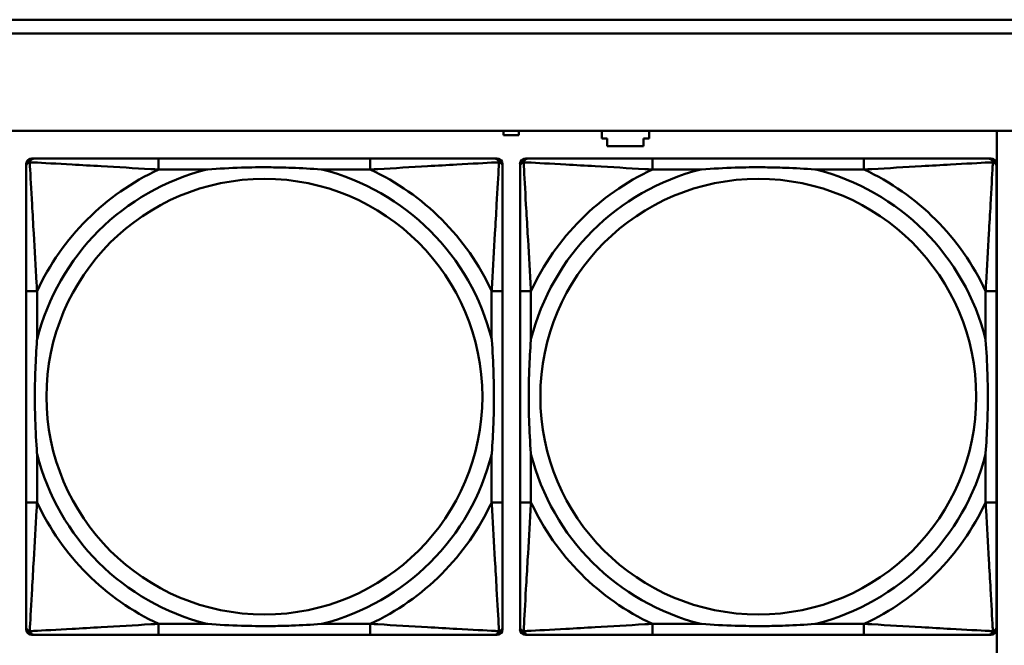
# Model space of a CAD drawing. Header units: inches. Extents: x 7.4 to 53, y 27.5 to 52.4.
# Tile 32 of 128: x 29.3 to 30.8, y 33.1 to 34. Entities that reach past the tile are written whole.
import ezdxf

# ---------------------------------------------------------------- set-up
doc = ezdxf.new("R2010")
doc.units = ezdxf.units.IN
doc.header["$MEASUREMENT"] = 0
doc.layers.add('Visible Edges(ANSI)', color=7, linetype='Continuous', lineweight=50)
doc.layers.add('Visible Tangent Edges(ANSI)', color=7, linetype='Continuous', lineweight=50)

msp = doc.modelspace()

# ---------------------------------------------------------------- linework, layer by layer
at = {"layer": 'Visible Edges(ANSI)'}
for p, q in [((25.0548, 33.9762), (32.5018, 33.9762)), ((32.5018, 33.9562), (25.0548, 33.9562)), ((25.0548, 33.8162), (42.1488, 33.8162)), ((30.0408, 33.8101), (30.0408, 33.8162)), ((30.0628, 33.8162), (30.0628, 33.8101)), ((30.1818, 33.8051), (30.1818, 33.8162)), ((30.2498, 33.8162), (30.2498, 33.8051)), ((30.7498, 33.8162), (30.7498, 33.0533)), ((30.0628, 33.8101), (30.0408, 33.8101)), ((30.1898, 33.8051), (30.1818, 33.8051)), ((30.1898, 33.7941), (30.1898, 33.8051)), ((30.2418, 33.8051), (30.2418, 33.7941)), ((30.2498, 33.8051), (30.2418, 33.8051)), ((30.2418, 33.7941), (30.1898, 33.7941)), ((29.3622, 33.7765), (29.3662, 33.7765)), ((29.8488, 33.7765), (29.5449, 33.7765)), ((30.0276, 33.7765), (30.0315, 33.7765)), ((30.0722, 33.7765), (30.0762, 33.7765)), ((30.5588, 33.7765), (30.2549, 33.7765)), ((30.7376, 33.7765), (30.7415, 33.7765)), ((29.3544, 33.0993), (29.3544, 33.7686)), ((30.0394, 33.7686), (30.0394, 33.7647)), ((30.0644, 33.0993), (30.0644, 33.7686)), ((30.7494, 33.7686), (30.7494, 33.7647)), ((29.3544, 33.5859), (29.3544, 33.282)), ((30.0394, 33.282), (30.0394, 33.5859)), ((30.0644, 33.5859), (30.0644, 33.282)), ((30.7494, 33.282), (30.7494, 33.5859)), ((30.0394, 33.1033), (30.0394, 33.0993)), ((30.7494, 33.1033), (30.7494, 33.0993)), ((30.0315, 33.0915), (29.3622, 33.0915)), ((29.5449, 33.0915), (29.8488, 33.0915)), ((30.7415, 33.0915), (30.0722, 33.0915)), ((30.2549, 33.0915), (30.5588, 33.0915))]:
    msp.add_line(p, q, dxfattribs=at)
for centre, radius, start, end in [((29.3622, 33.7686), 0.00787, 90, 180), ((29.3662, 33.7647), 0.0118, 90, 180), ((30.0276, 33.7647), 0.0118, 0, 90), ((30.0315, 33.7686), 0.00787, 0, 90), ((30.0722, 33.7686), 0.00787, 90, 180), ((30.0762, 33.7647), 0.0118, 90, 180), ((30.7376, 33.7647), 0.0118, 0, 90), ((30.7415, 33.7686), 0.00787, 0, 90), ((29.3662, 33.1033), 0.0118, 180, 270), ((29.3622, 33.0993), 0.00787, 180, 270), ((30.0276, 33.1033), 0.0118, 270, 360), ((30.0315, 33.0993), 0.00787, 270, 0), ((30.0762, 33.1033), 0.0118, 180, 270), ((30.0722, 33.0993), 0.00787, 180, 270), ((30.7376, 33.1033), 0.0118, 270, 360), ((30.7415, 33.0993), 0.00787, 270, 0)]:
    msp.add_arc(centre, radius, start, end, dxfattribs=at)
for points, knots in [([(29.5449, 33.7765), (29.5413, 33.7765), (29.5378, 33.7765), (29.5342, 33.7765), (29.501, 33.7765), (29.4672, 33.7765), (29.4364, 33.7765), (29.4094, 33.7765), (29.3839, 33.7765), (29.3705, 33.7765), (29.3688, 33.7765), (29.3674, 33.7765), (29.3662, 33.7765)], [0, 0, 0, 0, 0.0272471, 0.0272471, 0.0272471, 0.2790553, 0.2790553, 0.2790553, 0.4988354, 0.4988354, 0.4988354, 0.5252205, 0.5252205, 0.5252205, 0.5252205]), ([(30.0276, 33.7765), (30.0127, 33.7765), (29.9711, 33.7765), (29.9304, 33.7765), (29.9039, 33.7765), (29.8761, 33.7765), (29.8488, 33.7765)], [-0.5252205, -0.5252205, -0.5252205, -0.5252205, -0.20743, -0.20743, -0.20743, 0, 0, 0, 0]), ([(30.2549, 33.7765), (30.2513, 33.7765), (30.2478, 33.7765), (30.2442, 33.7765), (30.211, 33.7765), (30.1772, 33.7765), (30.1464, 33.7765), (30.1194, 33.7765), (30.0939, 33.7765), (30.0805, 33.7765), (30.0788, 33.7765), (30.0774, 33.7765), (30.0762, 33.7765)], [0, 0, 0, 0, 0.0272471, 0.0272471, 0.0272471, 0.2790553, 0.2790553, 0.2790553, 0.4988354, 0.4988354, 0.4988354, 0.5252205, 0.5252205, 0.5252205, 0.5252205]), ([(30.7376, 33.7765), (30.7227, 33.7765), (30.6811, 33.7765), (30.6404, 33.7765), (30.6139, 33.7765), (30.5861, 33.7765), (30.5588, 33.7765)], [-0.5252205, -0.5252205, -0.5252205, -0.5252205, -0.20743, -0.20743, -0.20743, 0, 0, 0, 0]), ([(29.3544, 33.7647), (29.3544, 33.7498), (29.3544, 33.7082), (29.3544, 33.6676), (29.3544, 33.641), (29.3544, 33.6132), (29.3544, 33.5859)], [-0.5252205, -0.5252205, -0.5252205, -0.5252205, -0.20743, -0.20743, -0.20743, 0, 0, 0, 0]), ([(29.6141, 33.7607), (29.6146, 33.7608), (29.615, 33.7608), (29.6315, 33.7621), (29.6476, 33.7629), (29.6705, 33.7636), (29.6772, 33.7638), (29.6864, 33.7639), (29.6889, 33.7639), (29.6929, 33.7639), (29.6946, 33.7639), (29.6977, 33.7639), (29.6992, 33.7639), (29.7028, 33.7639), (29.7048, 33.7639), (29.711, 33.7638), (29.7151, 33.7638), (29.7249, 33.7636), (29.7305, 33.7634), (29.7502, 33.7627), (29.7643, 33.7619), (29.7788, 33.7608), (29.7792, 33.7608), (29.7796, 33.7607)], [-0.416114, -0.416114, -0.416114, -0.416114, -0.4127691, -0.4127691, -0.2896446, -0.2896446, -0.2388934, -0.2388934, -0.2201881, -0.2201881, -0.2080204, -0.2080204, -0.196499, -0.196499, -0.1809939, -0.1809939, -0.149741, -0.149741, -0.1073162, -0.1073162, 0, 0, 0.0033356, 0.0033356, 0.0033356, 0.0033356]), ([(30.0394, 33.5859), (30.0394, 33.5895), (30.0394, 33.5931), (30.0394, 33.5967), (30.0394, 33.6299), (30.0394, 33.6636), (30.0394, 33.6945), (30.0394, 33.7214), (30.0394, 33.747), (30.0394, 33.7604), (30.0394, 33.762), (30.0394, 33.7635), (30.0394, 33.7647)], [0, 0, 0, 0, 0.0272471, 0.0272471, 0.0272471, 0.2790553, 0.2790553, 0.2790553, 0.4988354, 0.4988354, 0.4988354, 0.5252205, 0.5252205, 0.5252205, 0.5252205]), ([(30.0644, 33.7647), (30.0644, 33.7498), (30.0644, 33.7082), (30.0644, 33.6676), (30.0644, 33.641), (30.0644, 33.6132), (30.0644, 33.5859)], [-0.5252205, -0.5252205, -0.5252205, -0.5252205, -0.20743, -0.20743, -0.20743, 0, 0, 0, 0]), ([(30.3241, 33.7607), (30.3246, 33.7608), (30.325, 33.7608), (30.3415, 33.7621), (30.3576, 33.7629), (30.3805, 33.7636), (30.3872, 33.7638), (30.3964, 33.7639), (30.3989, 33.7639), (30.4029, 33.7639), (30.4046, 33.7639), (30.4077, 33.7639), (30.4092, 33.7639), (30.4128, 33.7639), (30.4148, 33.7639), (30.421, 33.7638), (30.4251, 33.7638), (30.4349, 33.7636), (30.4405, 33.7634), (30.4602, 33.7627), (30.4743, 33.7619), (30.4888, 33.7608), (30.4892, 33.7608), (30.4896, 33.7607)], [-0.416114, -0.416114, -0.416114, -0.416114, -0.4127691, -0.4127691, -0.2896446, -0.2896446, -0.2388934, -0.2388934, -0.2201881, -0.2201881, -0.2080204, -0.2080204, -0.196499, -0.196499, -0.1809939, -0.1809939, -0.149741, -0.149741, -0.1073162, -0.1073162, 0, 0, 0.0033356, 0.0033356, 0.0033356, 0.0033356]), ([(30.7494, 33.5859), (30.7494, 33.5895), (30.7494, 33.5931), (30.7494, 33.5967), (30.7494, 33.6299), (30.7494, 33.6636), (30.7494, 33.6945), (30.7494, 33.7214), (30.7494, 33.747), (30.7494, 33.7604), (30.7494, 33.762), (30.7494, 33.7635), (30.7494, 33.7647)], [0, 0, 0, 0, 0.0272471, 0.0272471, 0.0272471, 0.2790553, 0.2790553, 0.2790553, 0.4988354, 0.4988354, 0.4988354, 0.5252205, 0.5252205, 0.5252205, 0.5252205]), ([(29.3701, 33.3512), (29.3701, 33.3517), (29.37, 33.3521), (29.3688, 33.3686), (29.3679, 33.3847), (29.3672, 33.4076), (29.3671, 33.4143), (29.367, 33.4235), (29.367, 33.426), (29.3669, 33.4301), (29.3669, 33.4317), (29.3669, 33.4348), (29.3669, 33.4363), (29.3669, 33.4399), (29.367, 33.4419), (29.367, 33.4481), (29.3671, 33.4522), (29.3673, 33.462), (29.3674, 33.4676), (29.3682, 33.4873), (29.369, 33.5014), (29.37, 33.5159), (29.3701, 33.5163), (29.3701, 33.5167)], [-0.416114, -0.416114, -0.416114, -0.416114, -0.4127691, -0.4127691, -0.2896446, -0.2896446, -0.2388934, -0.2388934, -0.2201881, -0.2201881, -0.2080204, -0.2080204, -0.196499, -0.196499, -0.1809939, -0.1809939, -0.149741, -0.149741, -0.1073162, -0.1073162, 0, 0, 0.0033356, 0.0033356, 0.0033356, 0.0033356]), ([(30.0236, 33.5167), (30.0237, 33.5163), (30.0237, 33.5159), (30.025, 33.4994), (30.0258, 33.4833), (30.0265, 33.4603), (30.0267, 33.4536), (30.0268, 33.4445), (30.0268, 33.442), (30.0268, 33.4379), (30.0268, 33.4363), (30.0268, 33.4332), (30.0268, 33.4317), (30.0268, 33.4281), (30.0268, 33.426), (30.0267, 33.4199), (30.0267, 33.4157), (30.0265, 33.406), (30.0263, 33.4004), (30.0256, 33.3806), (30.0248, 33.3666), (30.0237, 33.3521), (30.0237, 33.3517), (30.0236, 33.3512)], [-0.416114, -0.416114, -0.416114, -0.416114, -0.4127691, -0.4127691, -0.2896446, -0.2896446, -0.2388934, -0.2388934, -0.2201881, -0.2201881, -0.2080204, -0.2080204, -0.196499, -0.196499, -0.1809939, -0.1809939, -0.149741, -0.149741, -0.1073162, -0.1073162, 0, 0, 0.0033356, 0.0033356, 0.0033356, 0.0033356]), ([(30.0801, 33.3512), (30.0801, 33.3517), (30.08, 33.3521), (30.0788, 33.3686), (30.0779, 33.3847), (30.0772, 33.4076), (30.0771, 33.4143), (30.077, 33.4235), (30.077, 33.426), (30.0769, 33.4301), (30.0769, 33.4317), (30.0769, 33.4348), (30.0769, 33.4363), (30.0769, 33.4399), (30.077, 33.4419), (30.077, 33.4481), (30.0771, 33.4522), (30.0773, 33.462), (30.0774, 33.4676), (30.0782, 33.4873), (30.079, 33.5014), (30.08, 33.5159), (30.0801, 33.5163), (30.0801, 33.5167)], [-0.416114, -0.416114, -0.416114, -0.416114, -0.4127691, -0.4127691, -0.2896446, -0.2896446, -0.2388934, -0.2388934, -0.2201881, -0.2201881, -0.2080204, -0.2080204, -0.196499, -0.196499, -0.1809939, -0.1809939, -0.149741, -0.149741, -0.1073162, -0.1073162, 0, 0, 0.0033356, 0.0033356, 0.0033356, 0.0033356]), ([(30.7336, 33.5167), (30.7337, 33.5163), (30.7337, 33.5159), (30.735, 33.4994), (30.7358, 33.4833), (30.7365, 33.4603), (30.7367, 33.4536), (30.7368, 33.4445), (30.7368, 33.442), (30.7368, 33.4379), (30.7368, 33.4363), (30.7368, 33.4332), (30.7368, 33.4317), (30.7368, 33.4281), (30.7368, 33.426), (30.7367, 33.4199), (30.7367, 33.4157), (30.7365, 33.406), (30.7363, 33.4004), (30.7356, 33.3806), (30.7348, 33.3666), (30.7337, 33.3521), (30.7337, 33.3517), (30.7336, 33.3512)], [-0.416114, -0.416114, -0.416114, -0.416114, -0.4127691, -0.4127691, -0.2896446, -0.2896446, -0.2388934, -0.2388934, -0.2201881, -0.2201881, -0.2080204, -0.2080204, -0.196499, -0.196499, -0.1809939, -0.1809939, -0.149741, -0.149741, -0.1073162, -0.1073162, 0, 0, 0.0033356, 0.0033356, 0.0033356, 0.0033356]), ([(29.3544, 33.282), (29.3544, 33.2548), (29.3544, 33.2269), (29.3544, 33.2004), (29.3544, 33.1598), (29.3544, 33.1182), (29.3544, 33.1033)], [3.9382945, 3.9382945, 3.9382945, 3.9382945, 4.1457245, 4.1457245, 4.1457245, 4.463515, 4.463515, 4.463515, 4.463515]), ([(30.0394, 33.1033), (30.0394, 33.1182), (30.0394, 33.1598), (30.0394, 33.2004), (30.0394, 33.2269), (30.0394, 33.2548), (30.0394, 33.282)], [-0.5252205, -0.5252205, -0.5252205, -0.5252205, -0.20743, -0.20743, -0.20743, 0, 0, 0, 0]), ([(30.0644, 33.282), (30.0644, 33.2548), (30.0644, 33.2269), (30.0644, 33.2004), (30.0644, 33.1598), (30.0644, 33.1182), (30.0644, 33.1033)], [3.9382945, 3.9382945, 3.9382945, 3.9382945, 4.1457245, 4.1457245, 4.1457245, 4.463515, 4.463515, 4.463515, 4.463515]), ([(30.7494, 33.1033), (30.7494, 33.1182), (30.7494, 33.1598), (30.7494, 33.2004), (30.7494, 33.2269), (30.7494, 33.2548), (30.7494, 33.282)], [-0.5252205, -0.5252205, -0.5252205, -0.5252205, -0.20743, -0.20743, -0.20743, 0, 0, 0, 0]), ([(29.7796, 33.1072), (29.7792, 33.1072), (29.7788, 33.1071), (29.7643, 33.1061), (29.7502, 33.1053), (29.7305, 33.1045), (29.7249, 33.1044), (29.7151, 33.1042), (29.711, 33.1041), (29.7048, 33.1041), (29.7028, 33.1041), (29.6992, 33.104), (29.6977, 33.104), (29.6946, 33.104), (29.6929, 33.104), (29.6889, 33.1041), (29.6864, 33.1041), (29.6772, 33.1042), (29.6705, 33.1043), (29.6476, 33.105), (29.6315, 33.1059), (29.615, 33.1071), (29.6146, 33.1072), (29.6141, 33.1072)], [-0.4149464, -0.4149464, -0.4149464, -0.4149464, -0.41162, -0.41162, -0.3046026, -0.3046026, -0.2622958, -0.2622958, -0.23113, -0.23113, -0.215668, -0.215668, -0.2041787, -0.2041787, -0.1920448, -0.1920448, -0.1733916, -0.1733916, -0.1227817, -0.1227817, 0, 0, 0.0033356, 0.0033356, 0.0033356, 0.0033356]), ([(30.4896, 33.1072), (30.4892, 33.1072), (30.4888, 33.1071), (30.4743, 33.1061), (30.4602, 33.1053), (30.4405, 33.1045), (30.4349, 33.1044), (30.4251, 33.1042), (30.421, 33.1041), (30.4148, 33.1041), (30.4128, 33.1041), (30.4092, 33.104), (30.4077, 33.104), (30.4046, 33.104), (30.4029, 33.104), (30.3989, 33.1041), (30.3964, 33.1041), (30.3872, 33.1042), (30.3805, 33.1043), (30.3576, 33.105), (30.3415, 33.1059), (30.325, 33.1071), (30.3246, 33.1072), (30.3241, 33.1072)], [-0.4149464, -0.4149464, -0.4149464, -0.4149464, -0.41162, -0.41162, -0.3046026, -0.3046026, -0.2622958, -0.2622958, -0.23113, -0.23113, -0.215668, -0.215668, -0.2041787, -0.2041787, -0.1920448, -0.1920448, -0.1733916, -0.1733916, -0.1227817, -0.1227817, 0, 0, 0.0033356, 0.0033356, 0.0033356, 0.0033356]), ([(29.3662, 33.0915), (29.3811, 33.0915), (29.4227, 33.0915), (29.4633, 33.0915), (29.4898, 33.0915), (29.5177, 33.0915), (29.5449, 33.0915)], [-0.5252205, -0.5252205, -0.5252205, -0.5252205, -0.20743, -0.20743, -0.20743, 0, 0, 0, 0]), ([(29.8488, 33.0915), (29.8761, 33.0915), (29.9039, 33.0915), (29.9304, 33.0915), (29.9711, 33.0915), (30.0127, 33.0915), (30.0276, 33.0915)], [3.9382945, 3.9382945, 3.9382945, 3.9382945, 4.1457245, 4.1457245, 4.1457245, 4.463515, 4.463515, 4.463515, 4.463515]), ([(30.0762, 33.0915), (30.0911, 33.0915), (30.1327, 33.0915), (30.1733, 33.0915), (30.1998, 33.0915), (30.2277, 33.0915), (30.2549, 33.0915)], [-0.5252205, -0.5252205, -0.5252205, -0.5252205, -0.20743, -0.20743, -0.20743, 0, 0, 0, 0]), ([(30.5588, 33.0915), (30.5861, 33.0915), (30.6139, 33.0915), (30.6404, 33.0915), (30.6811, 33.0915), (30.7227, 33.0915), (30.7376, 33.0915)], [3.9382945, 3.9382945, 3.9382945, 3.9382945, 4.1457245, 4.1457245, 4.1457245, 4.463515, 4.463515, 4.463515, 4.463515])]:
    msp.add_open_spline(points, degree=3, knots=knots, dxfattribs=at)
at = {"layer": 'Visible Tangent Edges(ANSI)'}
for p, q in [((29.5449, 33.7765), (29.5449, 33.7607)), ((29.8488, 33.7765), (29.8488, 33.7607)), ((30.2549, 33.7765), (30.2549, 33.7607)), ((30.5588, 33.7765), (30.5588, 33.7607)), ((29.5449, 33.7607), (29.6141, 33.7607)), ((29.7796, 33.7607), (29.8488, 33.7607)), ((30.2549, 33.7607), (30.3241, 33.7607)), ((30.4896, 33.7607), (30.5588, 33.7607)), ((29.3701, 33.5859), (29.3544, 33.5859)), ((29.3701, 33.5167), (29.3701, 33.5859)), ((30.0394, 33.5859), (30.0236, 33.5859)), ((30.0236, 33.5859), (30.0236, 33.5167)), ((30.0801, 33.5859), (30.0644, 33.5859)), ((30.0801, 33.5167), (30.0801, 33.5859)), ((30.7494, 33.5859), (30.7336, 33.5859)), ((30.7336, 33.5859), (30.7336, 33.5167)), ((29.3701, 33.282), (29.3701, 33.3512)), ((30.0236, 33.3512), (30.0236, 33.282)), ((30.0801, 33.282), (30.0801, 33.3512)), ((30.7336, 33.3512), (30.7336, 33.282)), ((29.3701, 33.282), (29.3544, 33.282)), ((30.0394, 33.282), (30.0236, 33.282)), ((30.0801, 33.282), (30.0644, 33.282)), ((30.7494, 33.282), (30.7336, 33.282)), ((29.5449, 33.1072), (29.5449, 33.0915)), ((29.6141, 33.1072), (29.5449, 33.1072)), ((29.8488, 33.1072), (29.7796, 33.1072)), ((29.8488, 33.1072), (29.8488, 33.0915)), ((30.2549, 33.1072), (30.2549, 33.0915)), ((30.3241, 33.1072), (30.2549, 33.1072)), ((30.5588, 33.1072), (30.4896, 33.1072)), ((30.5588, 33.1072), (30.5588, 33.0915))]:
    msp.add_line(p, q, dxfattribs=at)
for centre in [(29.6969, 33.434), (30.4069, 33.434)]:
    msp.add_circle(centre, 0.3133, dxfattribs=at)
for centre, radius, start, end in [((29.6969, 33.434), 0.3371, 104.2103, 165.7897), ((29.6969, 33.434), 0.3604, 114.9407, 155.0593), ((29.6969, 33.434), 0.3371, 14.2103, 75.7897), ((29.6969, 33.434), 0.3604, 24.9407, 65.0593), ((30.4069, 33.434), 0.3371, 104.2103, 165.7897), ((30.4069, 33.434), 0.3604, 114.9407, 155.0593), ((30.4069, 33.434), 0.3371, 14.2103, 75.7897), ((30.4069, 33.434), 0.3604, 24.9407, 65.0593), ((29.6969, 33.434), 0.3371, 194.2103, 255.7897), ((29.6969, 33.434), 0.3371, 284.2103, 345.7897), ((30.4069, 33.434), 0.3371, 194.2103, 255.7897), ((30.4069, 33.434), 0.3371, 284.2103, 345.7897), ((29.6969, 33.434), 0.3604, 204.9407, 245.0593), ((29.6969, 33.434), 0.3604, 294.9407, 335.0593), ((30.4069, 33.434), 0.3604, 204.9407, 245.0593), ((30.4069, 33.434), 0.3604, 294.9407, 335.0593)]:
    msp.add_arc(centre, radius, start, end, dxfattribs=at)
for points, knots in [([(29.3596, 33.7712), (29.3598, 33.7718), (29.36, 33.7723), (29.3606, 33.7734), (29.3609, 33.7739), (29.3615, 33.7746), (29.3618, 33.7748), (29.3622, 33.7752), (29.3623, 33.7753), (29.3627, 33.7755), (29.3629, 33.7757), (29.3636, 33.776), (29.364, 33.7762), (29.365, 33.7764), (29.3656, 33.7765), (29.3662, 33.7765)], [-0.00012419, -0.00012419, -0.00012419, -0.00012419, 0.00449537, 0.00449537, 0.00977487, 0.00977487, 0.01307456, 0.01307456, 0.0147244, 0.0147244, 0.01736415, 0.01736415, 0.02158775, 0.02158775, 0.02627331, 0.02627331, 0.02627331, 0.02627331]), ([(30.0276, 33.7765), (30.0282, 33.7765), (30.0288, 33.7764), (30.0297, 33.7762), (30.0302, 33.776), (30.0308, 33.7757), (30.0311, 33.7755), (30.0314, 33.7753), (30.0316, 33.7752), (30.032, 33.7748), (30.0322, 33.7746), (30.0329, 33.7739), (30.0332, 33.7734), (30.0337, 33.7723), (30.0339, 33.7718), (30.0341, 33.7712)], [-0.02627331, -0.02627331, -0.02627331, -0.02627331, -0.02158775, -0.02158775, -0.01736415, -0.01736415, -0.0147244, -0.0147244, -0.01307456, -0.01307456, -0.00977487, -0.00977487, -0.00449537, -0.00449537, 0.00012419, 0.00012419, 0.00012419, 0.00012419]), ([(30.0696, 33.7712), (30.0698, 33.7718), (30.07, 33.7723), (30.0706, 33.7734), (30.0709, 33.7739), (30.0715, 33.7746), (30.0718, 33.7748), (30.0722, 33.7752), (30.0723, 33.7753), (30.0727, 33.7755), (30.0729, 33.7757), (30.0736, 33.776), (30.074, 33.7762), (30.075, 33.7764), (30.0756, 33.7765), (30.0762, 33.7765)], [-0.00012419, -0.00012419, -0.00012419, -0.00012419, 0.00449537, 0.00449537, 0.00977487, 0.00977487, 0.01307456, 0.01307456, 0.0147244, 0.0147244, 0.01736415, 0.01736415, 0.02158775, 0.02158775, 0.02627331, 0.02627331, 0.02627331, 0.02627331]), ([(30.7376, 33.7765), (30.7382, 33.7765), (30.7388, 33.7764), (30.7397, 33.7762), (30.7402, 33.776), (30.7408, 33.7757), (30.7411, 33.7755), (30.7414, 33.7753), (30.7416, 33.7752), (30.742, 33.7748), (30.7422, 33.7746), (30.7429, 33.7739), (30.7432, 33.7734), (30.7437, 33.7723), (30.7439, 33.7718), (30.7441, 33.7712)], [-0.02627331, -0.02627331, -0.02627331, -0.02627331, -0.02158775, -0.02158775, -0.01736415, -0.01736415, -0.0147244, -0.0147244, -0.01307456, -0.01307456, -0.00977487, -0.00977487, -0.00449537, -0.00449537, 0.00012419, 0.00012419, 0.00012419, 0.00012419]), ([(29.3544, 33.7647), (29.3544, 33.7653), (29.3544, 33.7659), (29.3547, 33.7668), (29.3548, 33.7673), (29.3552, 33.7679), (29.3553, 33.7682), (29.3556, 33.7686), (29.3557, 33.7687), (29.356, 33.7691), (29.3563, 33.7693), (29.357, 33.77), (29.3575, 33.7703), (29.3585, 33.7708), (29.3591, 33.771), (29.3596, 33.7712)], [-0.02627331, -0.02627331, -0.02627331, -0.02627331, -0.02158775, -0.02158775, -0.01736415, -0.01736415, -0.0147244, -0.0147244, -0.01307456, -0.01307456, -0.00977487, -0.00977487, -0.00449537, -0.00449537, 0.00012419, 0.00012419, 0.00012419, 0.00012419]), ([(29.3701, 33.5859), (29.3699, 33.5897), (29.3697, 33.5935), (29.3682, 33.6208), (29.3667, 33.645), (29.3645, 33.6828), (29.3637, 33.6969), (29.3617, 33.7321), (29.3606, 33.7523), (29.3598, 33.7677), (29.3597, 33.7695), (29.3596, 33.7712)], [0, 0, 0, 0, 0.0278591, 0.0278591, 0.201273, 0.201273, 0.3066357, 0.3066357, 0.475216, 0.475216, 0.5007189, 0.5007189, 0.5007189, 0.5007189]), ([(29.3596, 33.7712), (29.3613, 33.7711), (29.3632, 33.771), (29.3786, 33.7702), (29.3987, 33.7691), (29.434, 33.7671), (29.448, 33.7663), (29.4859, 33.7641), (29.51, 33.7627), (29.5374, 33.7612), (29.5412, 33.761), (29.5449, 33.7607)], [-0.5007189, -0.5007189, -0.5007189, -0.5007189, -0.475216, -0.475216, -0.3066357, -0.3066357, -0.201273, -0.201273, -0.0278591, -0.0278591, 0, 0, 0, 0]), ([(29.8488, 33.7607), (29.8526, 33.761), (29.8564, 33.7612), (29.8837, 33.7627), (29.9079, 33.7641), (29.9457, 33.7663), (29.9598, 33.7671), (29.995, 33.7691), (30.0151, 33.7702), (30.0306, 33.771), (30.0324, 33.7711), (30.0341, 33.7712)], [0, 0, 0, 0, 0.0278591, 0.0278591, 0.201273, 0.201273, 0.3066357, 0.3066357, 0.475216, 0.475216, 0.5007189, 0.5007189, 0.5007189, 0.5007189]), ([(30.0341, 33.7712), (30.034, 33.7695), (30.0339, 33.7677), (30.0331, 33.7523), (30.032, 33.7321), (30.03, 33.6969), (30.0292, 33.6828), (30.027, 33.645), (30.0256, 33.6208), (30.0241, 33.5935), (30.0238, 33.5897), (30.0236, 33.5859)], [-0.5007189, -0.5007189, -0.5007189, -0.5007189, -0.475216, -0.475216, -0.3066357, -0.3066357, -0.201273, -0.201273, -0.0278591, -0.0278591, 0, 0, 0, 0]), ([(30.0341, 33.7712), (30.0347, 33.771), (30.0352, 33.7708), (30.0363, 33.7703), (30.0368, 33.77), (30.0375, 33.7693), (30.0377, 33.7691), (30.0381, 33.7687), (30.0382, 33.7686), (30.0384, 33.7682), (30.0386, 33.7679), (30.0389, 33.7673), (30.0391, 33.7668), (30.0393, 33.7659), (30.0394, 33.7653), (30.0394, 33.7647)], [-0.00012419, -0.00012419, -0.00012419, -0.00012419, 0.00449537, 0.00449537, 0.00977487, 0.00977487, 0.01307456, 0.01307456, 0.0147244, 0.0147244, 0.01736415, 0.01736415, 0.02158775, 0.02158775, 0.02627331, 0.02627331, 0.02627331, 0.02627331]), ([(30.0644, 33.7647), (30.0644, 33.7653), (30.0644, 33.7659), (30.0647, 33.7668), (30.0648, 33.7673), (30.0652, 33.7679), (30.0653, 33.7682), (30.0656, 33.7686), (30.0657, 33.7687), (30.066, 33.7691), (30.0663, 33.7693), (30.067, 33.77), (30.0675, 33.7703), (30.0685, 33.7708), (30.0691, 33.771), (30.0696, 33.7712)], [-0.02627331, -0.02627331, -0.02627331, -0.02627331, -0.02158775, -0.02158775, -0.01736415, -0.01736415, -0.0147244, -0.0147244, -0.01307456, -0.01307456, -0.00977487, -0.00977487, -0.00449537, -0.00449537, 0.00012419, 0.00012419, 0.00012419, 0.00012419]), ([(30.0801, 33.5859), (30.0799, 33.5897), (30.0797, 33.5935), (30.0782, 33.6208), (30.0767, 33.645), (30.0745, 33.6828), (30.0737, 33.6969), (30.0717, 33.7321), (30.0706, 33.7523), (30.0698, 33.7677), (30.0697, 33.7695), (30.0696, 33.7712)], [0, 0, 0, 0, 0.0278591, 0.0278591, 0.201273, 0.201273, 0.3066357, 0.3066357, 0.475216, 0.475216, 0.5007189, 0.5007189, 0.5007189, 0.5007189]), ([(30.0696, 33.7712), (30.0713, 33.7711), (30.0732, 33.771), (30.0886, 33.7702), (30.1087, 33.7691), (30.144, 33.7671), (30.158, 33.7663), (30.1959, 33.7641), (30.22, 33.7627), (30.2474, 33.7612), (30.2512, 33.761), (30.2549, 33.7607)], [-0.5007189, -0.5007189, -0.5007189, -0.5007189, -0.475216, -0.475216, -0.3066357, -0.3066357, -0.201273, -0.201273, -0.0278591, -0.0278591, 0, 0, 0, 0]), ([(30.5588, 33.7607), (30.5626, 33.761), (30.5664, 33.7612), (30.5937, 33.7627), (30.6179, 33.7641), (30.6557, 33.7663), (30.6698, 33.7671), (30.705, 33.7691), (30.7251, 33.7702), (30.7406, 33.771), (30.7424, 33.7711), (30.7441, 33.7712)], [0, 0, 0, 0, 0.0278591, 0.0278591, 0.201273, 0.201273, 0.3066357, 0.3066357, 0.475216, 0.475216, 0.5007189, 0.5007189, 0.5007189, 0.5007189]), ([(30.7441, 33.7712), (30.744, 33.7695), (30.7439, 33.7677), (30.7431, 33.7523), (30.742, 33.7321), (30.74, 33.6969), (30.7392, 33.6828), (30.737, 33.645), (30.7356, 33.6208), (30.7341, 33.5935), (30.7338, 33.5897), (30.7336, 33.5859)], [-0.5007189, -0.5007189, -0.5007189, -0.5007189, -0.475216, -0.475216, -0.3066357, -0.3066357, -0.201273, -0.201273, -0.0278591, -0.0278591, 0, 0, 0, 0]), ([(30.7441, 33.7712), (30.7447, 33.771), (30.7452, 33.7708), (30.7463, 33.7703), (30.7468, 33.77), (30.7475, 33.7693), (30.7477, 33.7691), (30.7481, 33.7687), (30.7482, 33.7686), (30.7484, 33.7682), (30.7486, 33.7679), (30.7489, 33.7673), (30.7491, 33.7668), (30.7493, 33.7659), (30.7494, 33.7653), (30.7494, 33.7647)], [-0.00012419, -0.00012419, -0.00012419, -0.00012419, 0.00449537, 0.00449537, 0.00977487, 0.00977487, 0.01307456, 0.01307456, 0.0147244, 0.0147244, 0.01736415, 0.01736415, 0.02158775, 0.02158775, 0.02627331, 0.02627331, 0.02627331, 0.02627331]), ([(29.3596, 33.0968), (29.3597, 33.0984), (29.3598, 33.1003), (29.3606, 33.1157), (29.3617, 33.1358), (29.3637, 33.1711), (29.3645, 33.1851), (29.3667, 33.223), (29.3682, 33.2471), (29.3697, 33.2745), (29.3699, 33.2783), (29.3701, 33.282)], [-4.4390134, -4.4390134, -4.4390134, -4.4390134, -4.4135105, -4.4135105, -4.2449302, -4.2449302, -4.1395675, -4.1395675, -3.9661536, -3.9661536, -3.9382945, -3.9382945, -3.9382945, -3.9382945]), ([(30.0236, 33.282), (30.0238, 33.2783), (30.0241, 33.2745), (30.0256, 33.2471), (30.027, 33.223), (30.0292, 33.1851), (30.03, 33.1711), (30.032, 33.1358), (30.0331, 33.1157), (30.0339, 33.1003), (30.034, 33.0984), (30.0341, 33.0968)], [0, 0, 0, 0, 0.0278591, 0.0278591, 0.201273, 0.201273, 0.3066357, 0.3066357, 0.475216, 0.475216, 0.5007189, 0.5007189, 0.5007189, 0.5007189]), ([(30.0696, 33.0968), (30.0697, 33.0984), (30.0698, 33.1003), (30.0706, 33.1157), (30.0717, 33.1358), (30.0737, 33.1711), (30.0745, 33.1851), (30.0767, 33.223), (30.0782, 33.2471), (30.0797, 33.2745), (30.0799, 33.2783), (30.0801, 33.282)], [-4.4390134, -4.4390134, -4.4390134, -4.4390134, -4.4135105, -4.4135105, -4.2449302, -4.2449302, -4.1395675, -4.1395675, -3.9661536, -3.9661536, -3.9382945, -3.9382945, -3.9382945, -3.9382945]), ([(30.7336, 33.282), (30.7338, 33.2783), (30.7341, 33.2745), (30.7356, 33.2471), (30.737, 33.223), (30.7392, 33.1851), (30.74, 33.1711), (30.742, 33.1358), (30.7431, 33.1157), (30.7439, 33.1003), (30.744, 33.0984), (30.7441, 33.0968)], [0, 0, 0, 0, 0.0278591, 0.0278591, 0.201273, 0.201273, 0.3066357, 0.3066357, 0.475216, 0.475216, 0.5007189, 0.5007189, 0.5007189, 0.5007189]), ([(29.5449, 33.1072), (29.5412, 33.107), (29.5374, 33.1068), (29.51, 33.1053), (29.4859, 33.1038), (29.448, 33.1016), (29.434, 33.1008), (29.3987, 33.0988), (29.3786, 33.0977), (29.3632, 33.0969), (29.3613, 33.0968), (29.3596, 33.0968)], [0, 0, 0, 0, 0.0278591, 0.0278591, 0.201273, 0.201273, 0.3066357, 0.3066357, 0.475216, 0.475216, 0.5007189, 0.5007189, 0.5007189, 0.5007189]), ([(30.0341, 33.0968), (30.0324, 33.0968), (30.0306, 33.0969), (30.0151, 33.0977), (29.995, 33.0988), (29.9598, 33.1008), (29.9457, 33.1016), (29.9079, 33.1038), (29.8837, 33.1053), (29.8564, 33.1068), (29.8526, 33.107), (29.8488, 33.1072)], [-4.4390134, -4.4390134, -4.4390134, -4.4390134, -4.4135105, -4.4135105, -4.2449302, -4.2449302, -4.1395675, -4.1395675, -3.9661536, -3.9661536, -3.9382945, -3.9382945, -3.9382945, -3.9382945]), ([(30.2549, 33.1072), (30.2512, 33.107), (30.2474, 33.1068), (30.22, 33.1053), (30.1959, 33.1038), (30.158, 33.1016), (30.144, 33.1008), (30.1087, 33.0988), (30.0886, 33.0977), (30.0732, 33.0969), (30.0713, 33.0968), (30.0696, 33.0968)], [0, 0, 0, 0, 0.0278591, 0.0278591, 0.201273, 0.201273, 0.3066357, 0.3066357, 0.475216, 0.475216, 0.5007189, 0.5007189, 0.5007189, 0.5007189]), ([(30.7441, 33.0968), (30.7424, 33.0968), (30.7406, 33.0969), (30.7251, 33.0977), (30.705, 33.0988), (30.6698, 33.1008), (30.6557, 33.1016), (30.6179, 33.1038), (30.5937, 33.1053), (30.5664, 33.1068), (30.5626, 33.107), (30.5588, 33.1072)], [-4.4390134, -4.4390134, -4.4390134, -4.4390134, -4.4135105, -4.4135105, -4.2449302, -4.2449302, -4.1395675, -4.1395675, -3.9661536, -3.9661536, -3.9382945, -3.9382945, -3.9382945, -3.9382945]), ([(29.3596, 33.0968), (29.3591, 33.0969), (29.3585, 33.0971), (29.3575, 33.0977), (29.357, 33.098), (29.3563, 33.0986), (29.356, 33.0989), (29.3557, 33.0993), (29.3556, 33.0994), (29.3553, 33.0998), (29.3552, 33.1), (29.3548, 33.1007), (29.3547, 33.1011), (29.3544, 33.1021), (29.3544, 33.1027), (29.3544, 33.1033)], [-0.00012419, -0.00012419, -0.00012419, -0.00012419, 0.00449537, 0.00449537, 0.00977487, 0.00977487, 0.01307456, 0.01307456, 0.0147244, 0.0147244, 0.01736415, 0.01736415, 0.02158775, 0.02158775, 0.02627331, 0.02627331, 0.02627331, 0.02627331]), ([(29.3662, 33.0915), (29.3656, 33.0915), (29.365, 33.0915), (29.364, 33.0918), (29.3636, 33.0919), (29.3629, 33.0923), (29.3627, 33.0924), (29.3623, 33.0927), (29.3622, 33.0928), (29.3618, 33.0931), (29.3615, 33.0934), (29.3609, 33.0941), (29.3606, 33.0946), (29.36, 33.0956), (29.3598, 33.0962), (29.3596, 33.0968)], [-0.02627331, -0.02627331, -0.02627331, -0.02627331, -0.02158775, -0.02158775, -0.01736415, -0.01736415, -0.0147244, -0.0147244, -0.01307456, -0.01307456, -0.00977487, -0.00977487, -0.00449537, -0.00449537, 0.00012419, 0.00012419, 0.00012419, 0.00012419]), ([(30.0341, 33.0968), (30.0339, 33.0962), (30.0337, 33.0956), (30.0332, 33.0946), (30.0329, 33.0941), (30.0322, 33.0934), (30.032, 33.0931), (30.0316, 33.0928), (30.0314, 33.0927), (30.0311, 33.0924), (30.0308, 33.0923), (30.0302, 33.0919), (30.0297, 33.0918), (30.0288, 33.0915), (30.0282, 33.0915), (30.0276, 33.0915)], [-0.00012419, -0.00012419, -0.00012419, -0.00012419, 0.00449537, 0.00449537, 0.00977487, 0.00977487, 0.01307456, 0.01307456, 0.0147244, 0.0147244, 0.01736415, 0.01736415, 0.02158775, 0.02158775, 0.02627331, 0.02627331, 0.02627331, 0.02627331]), ([(30.0394, 33.1033), (30.0394, 33.1027), (30.0393, 33.1021), (30.0391, 33.1011), (30.0389, 33.1007), (30.0386, 33.1), (30.0384, 33.0998), (30.0382, 33.0994), (30.0381, 33.0993), (30.0377, 33.0989), (30.0375, 33.0986), (30.0368, 33.098), (30.0363, 33.0977), (30.0352, 33.0971), (30.0347, 33.0969), (30.0341, 33.0968)], [-0.02627331, -0.02627331, -0.02627331, -0.02627331, -0.02158775, -0.02158775, -0.01736415, -0.01736415, -0.0147244, -0.0147244, -0.01307456, -0.01307456, -0.00977487, -0.00977487, -0.00449537, -0.00449537, 0.00012419, 0.00012419, 0.00012419, 0.00012419]), ([(30.0696, 33.0968), (30.0691, 33.0969), (30.0685, 33.0971), (30.0675, 33.0977), (30.067, 33.098), (30.0663, 33.0986), (30.066, 33.0989), (30.0657, 33.0993), (30.0656, 33.0994), (30.0653, 33.0998), (30.0652, 33.1), (30.0648, 33.1007), (30.0647, 33.1011), (30.0644, 33.1021), (30.0644, 33.1027), (30.0644, 33.1033)], [-0.00012419, -0.00012419, -0.00012419, -0.00012419, 0.00449537, 0.00449537, 0.00977487, 0.00977487, 0.01307456, 0.01307456, 0.0147244, 0.0147244, 0.01736415, 0.01736415, 0.02158775, 0.02158775, 0.02627331, 0.02627331, 0.02627331, 0.02627331]), ([(30.0762, 33.0915), (30.0756, 33.0915), (30.075, 33.0915), (30.074, 33.0918), (30.0736, 33.0919), (30.0729, 33.0923), (30.0727, 33.0924), (30.0723, 33.0927), (30.0722, 33.0928), (30.0718, 33.0931), (30.0715, 33.0934), (30.0709, 33.0941), (30.0706, 33.0946), (30.07, 33.0956), (30.0698, 33.0962), (30.0696, 33.0968)], [-0.02627331, -0.02627331, -0.02627331, -0.02627331, -0.02158775, -0.02158775, -0.01736415, -0.01736415, -0.0147244, -0.0147244, -0.01307456, -0.01307456, -0.00977487, -0.00977487, -0.00449537, -0.00449537, 0.00012419, 0.00012419, 0.00012419, 0.00012419]), ([(30.7441, 33.0968), (30.7439, 33.0962), (30.7437, 33.0956), (30.7432, 33.0946), (30.7429, 33.0941), (30.7422, 33.0934), (30.742, 33.0931), (30.7416, 33.0928), (30.7414, 33.0927), (30.7411, 33.0924), (30.7408, 33.0923), (30.7402, 33.0919), (30.7397, 33.0918), (30.7388, 33.0915), (30.7382, 33.0915), (30.7376, 33.0915)], [-0.00012419, -0.00012419, -0.00012419, -0.00012419, 0.00449537, 0.00449537, 0.00977487, 0.00977487, 0.01307456, 0.01307456, 0.0147244, 0.0147244, 0.01736415, 0.01736415, 0.02158775, 0.02158775, 0.02627331, 0.02627331, 0.02627331, 0.02627331]), ([(30.7494, 33.1033), (30.7494, 33.1027), (30.7493, 33.1021), (30.7491, 33.1011), (30.7489, 33.1007), (30.7486, 33.1), (30.7484, 33.0998), (30.7482, 33.0994), (30.7481, 33.0993), (30.7477, 33.0989), (30.7475, 33.0986), (30.7468, 33.098), (30.7463, 33.0977), (30.7452, 33.0971), (30.7447, 33.0969), (30.7441, 33.0968)], [-0.02627331, -0.02627331, -0.02627331, -0.02627331, -0.02158775, -0.02158775, -0.01736415, -0.01736415, -0.0147244, -0.0147244, -0.01307456, -0.01307456, -0.00977487, -0.00977487, -0.00449537, -0.00449537, 0.00012419, 0.00012419, 0.00012419, 0.00012419])]:
    msp.add_open_spline(points, degree=3, knots=knots, dxfattribs=at)

doc.saveas('drawing.dxf')
